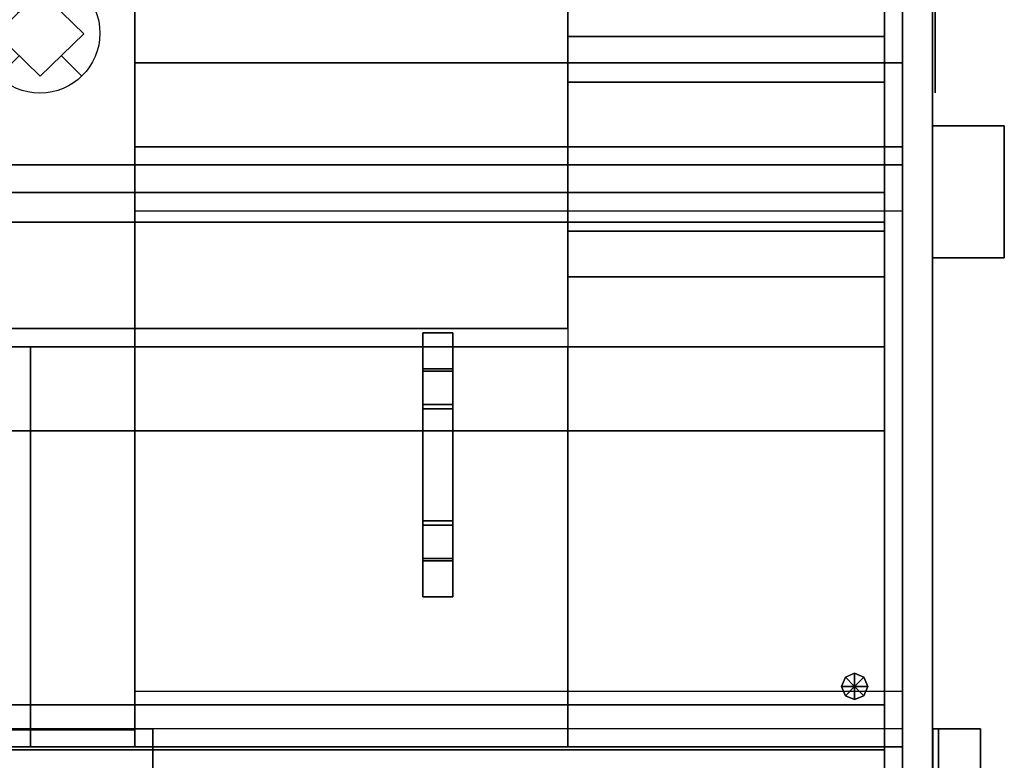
# Model space of a CAD drawing. Header units: millimetres. Extents: x 0 to 1216358, y -266558 to 2852.
# Tile 23 of 76: x 1016518 to 1017133, y -134189 to -133726. Entities that reach past the tile are written whole.
import ezdxf

# ---------------------------------------------------------------- set-up
doc = ezdxf.new("R2010")
doc.units = ezdxf.units.MM
doc.layers.get('0').update_dxf_attribs({"lineweight": 13})
for name, color, linetype in [('MAT_110_BYOLXP003919182844', 110, 'Continuous'), ('MAT_154_BYOLXP003919182844', 154, 'Continuous'), ('MAT_250_BYOLXP003919182844', 250, 'Continuous'), ('MAT_252_BYOLXP003919182844', 252, 'Continuous'), ('MAT_253_BYOLXP003919182844', 253, 'Continuous'), ('MAT_30_BYOLXP003919182844', 30, 'Continuous'), ('MAT_50_BYOLXP003919182844', 50, 'Continuous'), ('Mat_mar_BYOLXP003919182844', 7, 'Continuous')]:
    doc.layers.add(name, color=color, linetype=linetype)

# ---------------------------------------------------------------- blocks, each defined once
blk = doc.blocks.new('1264_94_BYOLXP003919182844')
at = {"layer": 'MAT_253_BYOLXP003919182844'}
blk.add_3dface([(3095, 1760.2253, -560.0018), (3095, 3220.2253, -560.0018), (3095, 3220.2253, -535.0018), (3095, 1760.2253, -535.0018)], dxfattribs=at)
blk = doc.blocks.new('1012_95_BYOLXP003919182844')
at = {"layer": 'MAT_253_BYOLXP003919182844'}
blk.add_3dface([(3095, 3220.2253, -560.0018), (3095, 1760.2253, -560.0018), (2610, 1760.2253, -560.0018), (2610, 3220.2253, -560.0017)], dxfattribs=at)
blk = doc.blocks.new('1264_96_BYOLXP003919182844')
at = {"layer": 'MAT_253_BYOLXP003919182844'}
blk.add_3dface([(3095, 3220.2253, -535.0018), (2610, 3220.2253, -535.0017), (2610, 1760.2253, -535.0018), (3095, 1760.2253, -535.0018)], dxfattribs=at)
blk = doc.blocks.new('1264_97_BYOLXP003919182844')
at = {"layer": 'MAT_253_BYOLXP003919182844'}
blk.add_3dface([(3095, 3220.2253, -560.0018), (2610, 3220.2253, -560.0017), (2610, 3220.2253, -535.0017), (3095, 3220.2253, -535.0018)], dxfattribs=at)
blk = doc.blocks.new('1264_98_BYOLXP003919182844')
at = {"layer": 'MAT_253_BYOLXP003919182844'}
blk.add_3dface([(2610, 3220.2253, -560.0017), (2610, 1760.2253, -560.0018), (2610, 1760.2253, -535.0018), (2610, 3220.2253, -535.0017)], dxfattribs=at)
blk = doc.blocks.new('1264_100_BYOLXP003919182844')
at = {"layer": 'MAT_253_BYOLXP003919182844'}
blk.add_3dface([(3048.7988, 3220.2253, -558.5017), (3048.7988, 2580.2253, -558.5017), (2648.259, 2580.2253, -558.5017), (2648.259, 3220.2253, -558.5016)], dxfattribs=at)
blk = doc.blocks.new('1265_101_BYOLXP003919182844')
at = {"layer": 'MAT_250_BYOLXP003919182844'}
for points in [[(2750.001, 2845.2256, -557.5007), (2782.0569, 2845.2256, -557.5008), (2780, 2845.2256, -562.5007), (2750.0002, 2845.2256, -562.5007)], [(2780, 2845.2256, -562.5007), (2780, 2820.2256, -562.5009), (2750.0002, 2820.2256, -562.5007), (2750.0002, 2845.2256, -562.5007)], [(2750.001, 2820.2256, -557.5008), (2750.001, 2845.2256, -557.5007), (2750.0002, 2845.2256, -562.5007), (2750.0002, 2820.2256, -562.5007)], [(2782.0569, 2845.2256, -557.5008), (2750.001, 2845.2256, -557.5007), (2750.001, 2820.2256, -557.5008), (2782.0569, 2820.2256, -557.5009)], [(2782.0569, 2845.2256, -557.5008), (2813.2341, 2845.2256, -588.6639), (2809.6987, 2845.2256, -592.1995), (2780, 2845.2256, -562.5007)], [(2809.6985, 2845.2256, -592.1995), (2809.6985, 2820.2256, -592.1995), (2780, 2820.2256, -562.5009), (2780, 2845.2256, -562.5007)], [(2813.2341, 2845.2256, -588.6639), (2782.0569, 2845.2256, -557.5008), (2782.0569, 2820.2256, -557.5009), (2813.2341, 2820.2256, -588.664)], [(2809.6985, 2845.2256, -592.1995), (2813.2341, 2845.2256, -588.6639), (2906.7661, 2845.2253, -588.6639), (2910.3018, 2845.2253, -592.1995)], [(2910.3018, 2845.2253, -592.1995), (2910.3018, 2820.2253, -592.1995), (2809.6985, 2820.2256, -592.1995), (2809.6985, 2845.2256, -592.1995)], [(2813.2341, 2845.2256, -588.6639), (2813.2341, 2820.2256, -588.664), (2906.7661, 2820.2253, -588.664), (2906.7661, 2845.2253, -588.6639)], [(2940.0002, 2845.2251, -562.5011), (2910.3018, 2845.2253, -592.1995), (2906.7661, 2845.2253, -588.6639), (2938.1919, 2845.2251, -557.5011)], [(2906.7661, 2845.2253, -588.6639), (2906.7661, 2820.2253, -588.664), (2938.1919, 2820.2251, -557.5012), (2938.1919, 2845.2251, -557.5011)], [(2910.3018, 2845.2253, -592.1995), (2940.0002, 2845.2251, -562.5011), (2940.0002, 2820.2251, -562.5012), (2910.3018, 2820.2253, -592.1995)], [(2938.1919, 2845.2251, -557.5011), (2970.0002, 2845.2251, -557.501), (2970, 2845.2251, -562.5011), (2940.0002, 2845.2251, -562.5011)], [(2970.0002, 2845.2251, -557.5011), (2938.1919, 2845.2251, -557.5011), (2938.1919, 2820.2251, -557.5012), (2970.0002, 2820.2251, -557.5011)], [(2970.0002, 2845.2251, -562.501), (2970.0002, 2820.2251, -562.5011), (2940.0002, 2820.2251, -562.5012), (2940.0002, 2845.2251, -562.5011)], [(2970.0002, 2845.2251, -557.5011), (2970.0002, 2820.2251, -557.5012), (2970.0002, 2820.2251, -562.5011), (2970.0002, 2845.2251, -562.501)], [(2782.0569, 2820.2256, -557.5009), (2750.001, 2820.2256, -557.5008), (2750.0002, 2820.2256, -562.5007), (2780, 2820.2256, -562.5009)], [(2813.2341, 2820.2256, -588.664), (2782.0569, 2820.2256, -557.5009), (2780, 2820.2256, -562.5009), (2809.6985, 2820.2256, -592.1995)], [(2813.2341, 2820.2256, -588.664), (2809.6985, 2820.2256, -592.1995), (2910.3018, 2820.2253, -592.1995), (2906.7661, 2820.2253, -588.664)], [(2910.3018, 2820.2253, -592.1995), (2940.0002, 2820.2251, -562.5012), (2938.1919, 2820.2251, -557.5012), (2906.7661, 2820.2253, -588.664)], [(2970.0002, 2820.2251, -557.5012), (2938.1919, 2820.2251, -557.5012), (2940.0002, 2820.2251, -562.5012), (2970.0002, 2820.2251, -562.5011)]]:
    blk.add_3dface(points, dxfattribs=at)
blk = doc.blocks.new('1002_108_BYOLXP003919182844')
at = {"layer": 'MAT_253_BYOLXP003919182844'}
blk.add_3dface([(2595.0002, 3220.2251, -200.0018), (2595.0002, 2580.2251, -200.0019), (2595.0002, 2580.2251, -225.0019), (2595.0002, 3220.2251, -225.0018)], dxfattribs=at)
blk = doc.blocks.new('1002_110_BYOLXP003919182844')
at = {"layer": 'MAT_253_BYOLXP003919182844'}
blk.add_3dface([(2525, 2580.2251, -200.0017), (2525, 3220.2251, -200.0017), (2525, 3220.2251, -225.0017), (2525, 2580.2251, -225.0017)], dxfattribs=at)
blk = doc.blocks.new('1002_111_BYOLXP003919182844')
at = {"layer": 'MAT_253_BYOLXP003919182844'}
blk.add_3dface([(2525, 3220.2251, -200.0017), (2525, 2580.2251, -200.0017), (3095, 2580.2251, -200.0032), (3095, 3220.2251, -200.0032)], dxfattribs=at)
blk = doc.blocks.new('1002_112_BYOLXP003919182844')
at = {"layer": 'MAT_253_BYOLXP003919182844'}
blk.add_3dface([(2525, 3220.2251, -225.0017), (3095, 3220.2251, -225.0032), (3095, 2580.2251, -225.0032), (2525, 2580.2251, -225.0017)], dxfattribs=at)
blk = doc.blocks.new('1002_113_BYOLXP003919182844')
at = {"layer": 'MAT_253_BYOLXP003919182844'}
blk.add_3dface([(2525, 3220.2251, -200.0017), (3095, 3220.2251, -200.0032), (3095, 3220.2251, -225.0032), (2525, 3220.2251, -225.0017)], dxfattribs=at)
blk = doc.blocks.new('1002_114_BYOLXP003919182844')
at = {"layer": 'MAT_253_BYOLXP003919182844'}
blk.add_3dface([(3095, 3220.2251, -200.0032), (3095, 2580.2251, -200.0032), (3095, 2580.2251, -225.0032), (3095, 3220.2251, -225.0032)], dxfattribs=at)
blk = doc.blocks.new('1002_115_BYOLXP003919182844')
at = {"layer": 'MAT_253_BYOLXP003919182844'}
blk.add_3dface([(3095, 2580.2251, -200.0032), (2525, 2580.2251, -200.0017), (2525, 2580.2251, -225.0017), (3095, 2580.2251, -225.0032)], dxfattribs=at)
blk = doc.blocks.new('1002_118_BYOLXP003919182844')
at = {"layer": 'MAT_252_BYOLXP003919182844'}
for points in [[(3120, 3220.2251, -200.0018), (3080, 3220.2251, -200.0018), (3080, 1760.2251, -200.0018), (3120, 1760.2251, -200.0018)], [(3120, 3220.2251, -225.0018), (3120, 1760.2251, -225.0018), (3095, 1760.2251, -225.0018), (3095, 3220.2251, -225.0018)], [(3095, 3220.2251, -225.0018), (3095, 1760.2251, -225.0018), (3095, 1760.2251, -200.0018), (3095, 3220.2251, -200.0018)]]:
    blk.add_3dface(points, dxfattribs=at)
blk = doc.blocks.new('1002_120_BYOLXP003919182844')
at = {"layer": 'MAT_252_BYOLXP003919182844'}
for points in [[(3120, 3220.2251, -560.0018), (3120, 1760.2251, -560.0018), (3095, 1760.2251, -560.0018), (3095, 3220.2251, -560.0018)], [(3120, 3220.2251, -535.0019), (3095, 3220.2251, -535.0019), (3095, 1760.2251, -535.0018), (3120, 1760.2251, -535.0018)], [(3095, 3220.2251, -560.0018), (3095, 1760.2251, -560.0018), (3095, 1760.2251, -535.0018), (3095, 3220.2251, -535.0019)]]:
    blk.add_3dface(points, dxfattribs=at)
blk = doc.blocks.new('1002_121_BYOLXP003919182844')
at = {"layer": 'MAT_253_BYOLXP003919182844'}
blk.add_3dface([(3120, 3245.2251, -560.0018), (1880, 3245.2251, -560.0017), (1880, 3245.2251, -200.0017), (3120, 3245.2251, -200.0018)], dxfattribs=at)
blk = doc.blocks.new('1002_122_BYOLXP003919182844')
at = {"layer": 'MAT_253_BYOLXP003919182844'}
blk.add_3dface([(3120, 3245.2251, -200.0018), (1880, 3245.2251, -200.0017), (1880, 3220.2251, -200.0017), (3120, 3220.2251, -200.0018)], dxfattribs=at)
blk = doc.blocks.new('1002_124_BYOLXP003919182844')
at = {"layer": 'MAT_253_BYOLXP003919182844'}
blk.add_3dface([(1880, 3220.2251, -225.0017), (3120, 3220.2251, -225.0018), (3120, 3220.2251, -200.0018), (1880, 3220.2251, -200.0017)], dxfattribs=at)
blk = doc.blocks.new('1002_125_BYOLXP003919182844')
at = {"layer": 'MAT_253_BYOLXP003919182844'}
blk.add_3dface([(3120, 3245.2251, -560.0018), (3120, 3220.2251, -560.0018), (1880, 3220.2251, -560.0017), (1880, 3245.2251, -560.0017)], dxfattribs=at)
blk = doc.blocks.new('1002_127_BYOLXP003919182844')
at = {"layer": 'MAT_253_BYOLXP003919182844'}
blk.add_3dface([(1880, 3220.2251, -560.0017), (3120, 3220.2251, -560.0018), (3120, 3220.2251, -535.0018), (1880, 3220.2251, -535.0017)], dxfattribs=at)
blk = doc.blocks.new('1002_128_BYOLXP003919182844')
at = {"layer": 'MAT_253_BYOLXP003919182844'}
blk.add_3dface([(3120, 3220.2251, -535.0018), (3120, 3205.2251, -535.0018), (1880, 3205.2251, -535.0017), (1880, 3220.2251, -535.0017)], dxfattribs=at)
blk = doc.blocks.new('1002_129_BYOLXP003919182844')
at = {"layer": 'MAT_253_BYOLXP003919182844'}
blk.add_3dface([(3120, 3220.2251, -225.0018), (1880, 3220.2251, -225.0017), (1880, 3205.2251, -225.0017), (3120, 3205.2251, -225.0018)], dxfattribs=at)
blk = doc.blocks.new('1002_130_BYOLXP003919182844')
at = {"layer": 'MAT_253_BYOLXP003919182844'}
blk.add_3dface([(1880, 3205.2251, -535.0017), (3120, 3205.2251, -535.0018), (3120, 3205.2251, -225.0018), (1880, 3205.2251, -225.0017)], dxfattribs=at)
blk = doc.blocks.new('M_P_131_BYOLXP003919182844')
at = {"layer": 'Mat_mar_BYOLXP003919182844', "color": 110}
for points in [[(2500.0334, 3247.2251, -330.0017), (2505.1101, 3247.2251, -330.2022), (2510.0535, 3247.2251, -331.0044), (2514.7961, 3247.2251, -332.2076), (2519.4055, 3247.2251, -333.9456), (2523.7476, 3247.2251, -336.0178), (2527.8892, 3247.2251, -338.5579), (2531.7634, 3247.2251, -341.3654), (2535.304, 3247.2251, -344.6407), (2538.5771, 3247.2251, -348.1835), (2541.4495, 3247.2251, -352.0605), (2543.9211, 3247.2251, -356.2049), (2546.0588, 3247.2251, -360.5498), (2547.7288, 3247.2251, -365.1621), (2548.9312, 3247.2251, -369.9081), (2549.7329, 3247.2251, -374.8546), (2550, 3247.2251, -379.9349), (2549.7329, 3247.2251, -385.0819), (2548.9312, 3247.2251, -390.0284), (2547.7288, 3247.2251, -394.8413), (2546.0588, 3247.2251, -399.4536), (2543.9211, 3247.2251, -403.7985), (2541.4495, 3247.2251, -407.9429), (2538.5771, 3247.2251, -411.7531), (2535.304, 3247.2251, -415.3627), (2531.7634, 3247.2251, -418.5712), (2527.8892, 3247.2251, -421.4456), (2523.7476, 3247.2251, -423.9857), (2519.4055, 3247.2251, -426.0579), (2514.7961, 3247.2251, -427.7958), (2510.0535, 3247.2251, -428.999), (2505.1101, 3247.2251, -429.7343), (2500.0334, 3247.2251, -430.0017), (2494.9565, 3247.2251, -429.7343), (2489.9465, 3247.2251, -428.999), (2485.137, 3247.2251, -427.7958), (2480.5278, 3247.2251, -426.0579), (2476.1858, 3247.2251, -423.9857), (2472.0442, 3247.2251, -421.4456), (2468.2366, 3247.2251, -418.5712), (2464.6292, 3247.2251, -415.3627), (2461.4897, 3247.2251, -411.7531), (2458.5505, 3247.2251, -407.9429), (2456.012, 3247.2251, -403.7985), (2453.9412, 3247.2251, -399.4536), (2452.2043, 3247.2251, -394.8413), (2451.002, 3247.2251, -390.0284), (2450.2671, 3247.2251, -385.0819), (2450, 3247.2251, -379.9349), (2450.2671, 3247.2251, -374.8546), (2451.002, 3247.2251, -369.9081), (2452.2043, 3247.2251, -365.1621), (2453.9412, 3247.2251, -360.5498), (2456.012, 3247.2251, -356.2049), (2458.5505, 3247.2251, -352.0605), (2461.4897, 3247.2251, -348.1835), (2464.6292, 3247.2251, -344.6407), (2468.2366, 3247.2251, -341.3654), (2472.0442, 3247.2251, -338.5579), (2476.1858, 3247.2251, -336.0178), (2480.5278, 3247.2251, -333.9456), (2485.137, 3247.2251, -332.2076), (2489.9465, 3247.2251, -331.0044), (2494.9565, 3247.2251, -330.2022), (2500.0334, 3247.2251, -330.0017)], [(2482.4648, 3247.2251, -361.6862), (2464.8296, 3247.2251, -344.106)], [(2500.3674, 3247.2251, -343.3707), (2535.8384, 3247.2251, -379.7343), (2500.3674, 3247.2251, -416.1648), (2464.8296, 3247.2251, -379.7343), (2500.3674, 3247.2251, -343.3707)], [(2482.6653, 3247.2251, -398.1167), (2464.8965, 3247.2251, -415.8306)], [(2518.6707, 3247.2251, -397.0472), (2536.1055, 3247.2251, -414.6274)], [(2518.8042, 3247.2251, -362.0873), (2535.7715, 3247.2251, -345.1087)]]:
    blk.add_polyline3d(points, dxfattribs=at)
blk = doc.blocks.new('1002_143_BYOLXP003919182844')
at = {"layer": 'MAT_252_BYOLXP003919182844'}
for points in [[(2610, 3220.2251, -560.0017), (2610, 1760.2251, -560.0018), (2390, 1760.2251, -560.0018), (2390, 3220.2251, -560.0017)], [(2610, 3220.2251, -535.0017), (2390, 3220.2251, -535.0017), (2390, 1760.2251, -535.0018), (2610, 1760.2251, -535.0018)], [(2610, 1760.2251, -560.0018), (2610, 3220.2251, -560.0017), (2610, 3220.2251, -535.0017), (2610, 1760.2251, -535.0018)]]:
    blk.add_3dface(points, dxfattribs=at)
blk = doc.blocks.new('1002_144_BYOLXP003919182844')
at = {"layer": 'MAT_252_BYOLXP003919182844'}
for points in [[(2525, 3220.2251, -225.0016), (2525, 2580.2251, -225.0017), (2475, 2580.2251, -225.0016), (2475, 3220.2251, -225.0016)], [(2525, 3220.2251, -200.0016), (2475, 3220.2251, -200.0016), (2475, 2580.2251, -200.0016), (2525, 2580.2251, -200.0017)], [(2475, 3220.2251, -225.0016), (2475, 2580.2251, -225.0016), (2475, 2580.2251, -200.0016), (2475, 3220.2251, -200.0016)], [(2525, 2580.2251, -225.0017), (2525, 3220.2251, -225.0016), (2525, 3220.2251, -200.0016), (2525, 2580.2251, -200.0017)]]:
    blk.add_3dface(points, dxfattribs=at)
blk = doc.blocks.new('1002_159_BYOLXP003919182844')
at = {"layer": 'MAT_253_BYOLXP003919182844'}
for points in [[(3120, 2385.2258, -535.0021), (3080, 2385.2258, -535.0021), (3080, 2595.2258, -535.0015), (3120, 2595.2258, -535.0015)], [(3080, 2385.2251, -225.002), (3080, 2595.2251, -225.0015), (3080, 2595.2258, -535.0015), (3080, 2385.2258, -535.0021)], [(3080, 2595.2251, -225.0015), (3120, 2595.2251, -225.0015), (3120, 2595.2258, -535.0015), (3080, 2595.2258, -535.0015)], [(3120, 2385.2251, -225.002), (3120, 2595.2251, -225.0015), (3080, 2595.2251, -225.0015), (3080, 2385.2251, -225.002)], [(3120, 2595.2251, -225.0015), (3120, 2385.2251, -225.002), (3120, 2385.2258, -535.0021), (3120, 2595.2258, -535.0015)], [(3120, 2385.2251, -225.002), (3080, 2385.2251, -225.002), (3080, 2385.2258, -535.0021), (3120, 2385.2258, -535.0021)]]:
    blk.add_3dface(points, dxfattribs=at)
blk = doc.blocks.new('1002_160_BYOLXP003919182844')
at = {"layer": 'MAT_253_BYOLXP003919182844'}
for points in [[(3080.9871, 2580.2251, -224.8018), (3080.9871, 2400.2251, -224.8018), (1920.465, 2400.2251, -224.8017), (1920.465, 2580.2251, -224.8017)], [(3080.9871, 2580.2251, -200.0018), (1920.465, 2580.2251, -200.0017), (1920.465, 2400.2251, -200.0017), (3080.9871, 2400.2251, -200.0018)], [(3080.9871, 2580.2251, -224.8018), (1920.465, 2580.2251, -224.8017), (1920.465, 2580.2251, -200.0017), (3080.9871, 2580.2251, -200.0018)], [(1920.465, 2580.2251, -224.8017), (1920.465, 2400.2251, -224.8017), (1920.465, 2400.2251, -200.0017), (1920.465, 2580.2251, -200.0017)], [(3080.9871, 2400.2251, -224.8018), (3080.9871, 2580.2251, -224.8018), (3080.9871, 2580.2251, -200.0018), (3080.9871, 2400.2251, -200.0018)], [(1920.465, 2400.2251, -224.8017), (3080.9871, 2400.2251, -224.8018), (3080.9871, 2400.2251, -200.0018), (1920.465, 2400.2251, -200.0017)]]:
    blk.add_3dface(points, dxfattribs=at)
blk = doc.blocks.new('1002_161_BYOLXP003919182844')
at = {"layer": 'MAT_253_BYOLXP003919182844'}
blk.add_3dface([(2633.1677, 3205.2068, -268.0027), (2633.168, 3205.2068, -225.0027), (2633.1653, 1775.146, -225.0029), (2633.165, 1775.146, -268.0029)], dxfattribs=at)
blk = doc.blocks.new('M_P_163_BYOLXP003919182844')
at = {"layer": 'Mat_mar_BYOLXP003919182844', "color": 110}
for points in [[(2500.3313, 2551.019, -562.0018), (2505.408, 2550.8186, -562.0018), (2510.3513, 2550.0164, -562.0018), (2515.094, 2548.8132, -562.0018), (2519.7034, 2547.0752, -562.0018), (2524.0454, 2545.0029, -562.0018), (2528.187, 2542.4629, -562.0018), (2532.0613, 2539.6555, -562.0018), (2535.6018, 2536.3799, -562.0018), (2538.875, 2532.8372, -562.0018), (2541.7473, 2528.9602, -562.0018), (2544.219, 2524.8159, -562.0018), (2546.3567, 2520.4709, -562.0018), (2548.0266, 2515.8586, -562.0018), (2549.229, 2511.1125, -562.0018), (2550.0308, 2506.166, -562.0018), (2550.2979, 2501.0859, -562.0018), (2550.0308, 2495.9387, -562.0018), (2549.229, 2490.9922, -562.0018), (2548.0266, 2486.1794, -562.0018), (2546.3567, 2481.5671, -562.0018), (2544.219, 2477.2222, -562.0018), (2541.7473, 2473.0779, -562.0018), (2538.875, 2469.2678, -562.0018), (2535.6018, 2465.658, -562.0018), (2532.0613, 2462.4495, -562.0018), (2528.187, 2459.5752, -562.0018), (2524.0454, 2457.0352, -562.0018), (2519.7034, 2454.9629, -562.0018), (2515.094, 2453.2249, -562.0018), (2510.3513, 2452.0217, -562.0018), (2505.408, 2451.2864, -562.0018), (2500.3313, 2451.019, -562.0018), (2495.2544, 2451.2864, -562.0018), (2490.2444, 2452.0217, -562.0018), (2485.4348, 2453.2249, -562.0018), (2480.8257, 2454.9629, -562.0018), (2476.4836, 2457.0352, -562.0018), (2472.342, 2459.5752, -562.0018), (2468.5344, 2462.4495, -562.0018), (2464.927, 2465.658, -562.0018), (2461.7876, 2469.2678, -562.0018), (2458.8484, 2473.0779, -562.0018), (2456.3098, 2477.2222, -562.0018), (2454.239, 2481.5671, -562.0018), (2452.5022, 2486.1794, -562.0018), (2451.2998, 2490.9922, -562.0018), (2450.5649, 2495.9387, -562.0018), (2450.2979, 2501.0859, -562.0018), (2450.5649, 2506.166, -562.0018), (2451.2998, 2511.1125, -562.0018), (2452.5022, 2515.8586, -562.0018), (2454.239, 2520.4709, -562.0018), (2456.3098, 2524.8159, -562.0018), (2458.8484, 2528.9602, -562.0018), (2461.7876, 2532.8372, -562.0018), (2464.927, 2536.3799, -562.0018), (2468.5344, 2539.6555, -562.0018), (2472.342, 2542.4629, -562.0018), (2476.4836, 2545.0029, -562.0018), (2480.8257, 2547.0752, -562.0018), (2485.4348, 2548.8132, -562.0018), (2490.2444, 2550.0164, -562.0018), (2495.2544, 2550.8186, -562.0018), (2500.3313, 2551.019, -562.0018)], [(2500.6653, 2537.6501, -562.0018), (2536.1362, 2501.2864, -562.0018), (2500.6653, 2464.856, -562.0018), (2465.1274, 2501.2864, -562.0018), (2500.6653, 2537.6501, -562.0018)], [(2482.7627, 2519.3345, -562.0018), (2465.1274, 2536.9148, -562.0018)], [(2519.1021, 2518.9336, -562.0018), (2536.0693, 2535.9121, -562.0018)], [(2482.9631, 2482.9041, -562.0018), (2465.1943, 2465.1902, -562.0018)], [(2518.9685, 2483.9736, -562.0018), (2536.4033, 2466.3933, -562.0018)]]:
    blk.add_polyline3d(points, dxfattribs=at)
blk = doc.blocks.new('1291_173_BYOLXP003919182844')
at = {"layer": 'MAT_252_BYOLXP003919182844'}
for points in [[(3120, 3250.2251, -415.0018), (3080, 3250.2251, -415.0018), (3080, 3250.2251, -290.0018), (3120, 3250.2251, -290.0018)], [(3080, 3250.2251, -415.0018), (3080, 3245.425, -415.0018), (3080, 3245.425, -290.0018), (3080, 3250.2251, -290.0018)], [(3120, 3250.2251, -415.0018), (3120, 3245.425, -415.0018), (3080, 3245.425, -415.0018), (3080, 3250.2251, -415.0018)], [(3120, 3250.2251, -290.0018), (3080, 3250.2251, -290.0018), (3080, 3245.425, -290.0018), (3120, 3245.425, -290.0018)], [(3080, 3245.425, -415.0018), (3120, 3245.425, -415.0018), (3120, 3245.425, -290.0018), (3080, 3245.425, -290.0018)], [(3120, 3245.425, -415.0018), (3120, 3250.2251, -415.0018), (3120, 3250.2251, -290.0018), (3120, 3245.425, -290.0018)]]:
    blk.add_3dface(points, dxfattribs=at)
blk = doc.blocks.new('1291_175_BYOLXP003919182844')
at = {"layer": 'MAT_252_BYOLXP003919182844'}
for points in [[(3080, 3285.2251, -285.0018), (3080, 3245.2251, -285.0018), (3120, 3245.2251, -285.0018), (3120, 3285.2251, -285.0018)], [(3080, 3285.2251, -290.0018), (3080, 3245.2251, -290.0018), (3080, 3245.2251, -285.0018), (3080, 3285.2251, -285.0018)], [(3080, 3285.2251, -290.0018), (3120, 3285.2251, -290.0018), (3120, 3245.2251, -290.0018), (3080, 3245.2251, -290.0018)], [(3120, 3285.2251, -290.0018), (3080, 3285.2251, -290.0018), (3080, 3285.2251, -285.0018), (3120, 3285.2251, -285.0018)], [(3120, 3245.2251, -290.0018), (3120, 3285.2251, -290.0018), (3120, 3285.2251, -285.0018), (3120, 3245.2251, -285.0018)], [(3080, 3245.2251, -290.0018), (3120, 3245.2251, -290.0018), (3120, 3245.2251, -285.0018), (3080, 3245.2251, -285.0018)]]:
    blk.add_3dface(points, dxfattribs=at)
blk = doc.blocks.new('1002_176_BYOLXP003919182844')
at = {"layer": 'MAT_253_BYOLXP003919182844'}
for points in [[(3060, 2493.1401, -509.702), (2831.6787, 2493.1404, -367.8669), (3060, 2493.1411, -225.002), (3095, 2493.1401, -509.702)], [(3095, 2493.1411, -225.002), (3095, 2493.1401, -509.702), (3060, 2493.1411, -225.002), (3095, 2493.1411, -225.002)]]:
    blk.add_3dface(points, dxfattribs=at)
blk = doc.blocks.new('1383_178_BYOLXP003919182844')
at = {"layer": 'MAT_110_BYOLXP003919182844'}
for points in [[(3044.6641, 3180.2251, -594.7483), (3033.6641, 3180.2251, -594.7483), (3036.8857, 3188.0034, -594.7482), (3044.6641, 3191.2251, -594.7482)], [(3044.6641, 3180.2251, -534.7483), (3036.8857, 3188.0034, -534.7482), (3033.6641, 3180.2251, -534.7483), (3036.8857, 3172.4468, -534.7483)], [(3036.8857, 3188.0034, -594.7482), (3033.6641, 3180.2251, -594.7483), (3033.6641, 3180.2251, -534.7483), (3036.8857, 3188.0034, -534.7482)], [(3044.6641, 3191.2251, -534.7482), (3036.8857, 3188.0034, -534.7482), (3044.6641, 3180.2251, -534.7483), (3052.4421, 3188.0034, -534.7482)], [(3044.6641, 3191.2251, -594.7482), (3036.8857, 3188.0034, -594.7482), (3036.8857, 3188.0034, -534.7482), (3044.6641, 3191.2251, -534.7482)], [(3052.4421, 3188.0034, -594.7482), (3044.6641, 3191.2251, -594.7482), (3044.6641, 3191.2251, -534.7482), (3052.4421, 3188.0034, -534.7482)], [(3044.6641, 3180.2251, -594.7483), (3044.6641, 3191.2251, -594.7482), (3052.4421, 3188.0034, -594.7482), (3055.6641, 3180.2251, -594.7483)], [(3055.6641, 3180.2251, -534.7483), (3052.4421, 3188.0034, -534.7482), (3044.6641, 3180.2251, -534.7483), (3052.4421, 3172.4468, -534.7483)], [(3055.6641, 3180.2251, -594.7483), (3052.4421, 3188.0034, -594.7482), (3052.4421, 3188.0034, -534.7482), (3055.6641, 3180.2251, -534.7483)], [(3044.6641, 3180.2251, -594.7483), (3044.6641, 3169.2251, -594.7483), (3036.8857, 3172.447, -594.7483), (3033.6641, 3180.2251, -594.7483)], [(3033.6641, 3180.2251, -594.7483), (3036.8857, 3172.447, -594.7483), (3036.8857, 3172.4468, -534.7483), (3033.6641, 3180.2251, -534.7483)], [(3044.6641, 3169.2251, -534.7483), (3052.4421, 3172.4468, -534.7483), (3044.6641, 3180.2251, -534.7483), (3036.8857, 3172.4468, -534.7483)], [(3044.6641, 3180.2251, -594.7483), (3055.6641, 3180.2251, -594.7483), (3052.4421, 3172.447, -594.7483), (3044.6641, 3169.2251, -594.7483)], [(3052.4421, 3172.447, -594.7483), (3055.6641, 3180.2251, -594.7483), (3055.6641, 3180.2251, -534.7483), (3052.4421, 3172.4468, -534.7483)], [(3036.8857, 3172.447, -594.7483), (3044.6641, 3169.2251, -594.7483), (3044.6641, 3169.2251, -534.7483), (3036.8857, 3172.4468, -534.7483)], [(3044.6641, 3169.2251, -594.7483), (3052.4421, 3172.447, -594.7483), (3052.4421, 3172.4468, -534.7483), (3044.6641, 3169.2251, -534.7483)]]:
    blk.add_3dface(points, dxfattribs=at)
blk = doc.blocks.new('1065_181_BYOLXP003919182844')
at = {"layer": 'MAT_154_BYOLXP003919182844'}
for points in [[(2665.375, 2941.2251, -489.3482), (2503.0127, 2941.2249, -299.2469), (2503.0129, 3205.2249, -299.2465), (2665.3752, 3205.2251, -489.3477)], [(2503.0127, 2941.2249, -299.2469), (2541.033, 2941.2246, -266.7745), (2541.0332, 3205.2246, -266.774), (2503.0129, 3205.2249, -299.2465)], [(2503.0129, 3205.2249, -299.2465), (2541.0332, 3205.2246, -266.774), (2703.3955, 3205.2251, -456.8752), (2665.3752, 3205.2251, -489.3477)], [(2541.033, 2941.2246, -266.7745), (2703.3953, 2941.2251, -456.8757), (2703.3955, 3205.2251, -456.8752), (2541.0332, 3205.2246, -266.774)], [(2703.3953, 2941.2251, -456.8757), (2665.375, 2941.2251, -489.3482), (2665.3752, 3205.2251, -489.3477), (2703.3955, 3205.2251, -456.8752)], [(2703.3953, 2941.2251, -456.8757), (2541.033, 2941.2246, -266.7745), (2503.0127, 2941.2249, -299.2469), (2665.375, 2941.2251, -489.3482)]]:
    blk.add_3dface(points, dxfattribs=at)
blk = doc.blocks.new('1065_182_BYOLXP003919182844')
at = {"layer": 'MAT_30_BYOLXP003919182844'}
for points in [[(2687.5496, 3304.9749, -430.7503), (2687.5496, 3244.9749, -430.7503), (2577.5496, 3244.9749, -430.7503), (2577.5496, 3304.9749, -430.7503)], [(2687.5496, 3304.9749, -320.7503), (2577.5496, 3304.9749, -320.7503), (2577.5496, 3244.9749, -320.7503), (2687.5496, 3244.9749, -320.7503)], [(2687.5496, 3304.9749, -430.7503), (2577.5496, 3304.9749, -430.7503), (2577.5496, 3304.9749, -320.7503), (2687.5496, 3304.9749, -320.7503)], [(2577.5496, 3304.9749, -430.7503), (2577.5496, 3244.9749, -430.7503), (2577.5496, 3244.9749, -320.7503), (2577.5496, 3304.9749, -320.7503)], [(2687.5496, 3244.9749, -430.7503), (2687.5496, 3304.9749, -430.7503), (2687.5496, 3304.9749, -320.7503), (2687.5496, 3244.9749, -320.7503)], [(2577.5496, 3244.9749, -430.7503), (2687.5496, 3244.9749, -430.7503), (2687.5496, 3244.9749, -320.7503), (2577.5496, 3244.9749, -320.7503)]]:
    blk.add_3dface(points, dxfattribs=at)
blk = doc.blocks.new('1002_184_BYOLXP003919182844')
at = {"layer": 'MAT_253_BYOLXP003919182844'}
for points in [[(2761.6792, 1775.2263, -370.8658), (2761.6792, 1775.2262, -400.8658), (2761.679, 2493.1401, -400.8684), (2761.679, 2493.1401, -370.8684)], [(2761.6792, 1775.2262, -400.8658), (2831.6792, 1775.2262, -400.8658), (2831.679, 2493.1401, -400.8684), (2761.679, 2493.1401, -400.8684)], [(2831.6792, 1775.2262, -400.8658), (2831.6792, 1775.2263, -367.8658), (2831.679, 2493.1401, -367.8684), (2831.679, 2493.1401, -400.8684)], [(2831.6792, 1775.2263, -367.8658), (3059.9998, 1775.2258, -509.7009), (3059.9998, 2493.1396, -509.7035), (2831.679, 2493.1401, -367.8684)], [(3059.9998, 1775.2258, -509.7009), (3095, 1775.2258, -509.7009), (3094.9998, 2493.1396, -509.7035), (3059.9998, 2493.1396, -509.7035)]]:
    blk.add_3dface(points, dxfattribs=at)
blk = doc.blocks.new('1002_186_BYOLXP003919182844')
at = {"layer": 'MAT_253_BYOLXP003919182844'}
for points in [[(2761.679, 2493.1401, -370.8684), (2761.679, 2493.1401, -400.8684), (2761.679, 2941.2263, -400.87), (2761.679, 2941.2263, -370.87)], [(2761.679, 2493.1401, -400.8684), (2831.679, 2493.1401, -400.8684), (2831.679, 2941.2263, -400.87), (2761.679, 2941.2263, -400.87)], [(2831.679, 2493.1401, -367.8684), (3059.9998, 2493.1409, -225.0034), (3059.9998, 2941.2268, -225.005), (2831.679, 2941.2263, -367.87)], [(2831.679, 2493.1401, -400.8684), (2831.679, 2493.1401, -367.8684), (2831.679, 2941.2263, -367.87), (2831.679, 2941.2263, -400.87)], [(3059.9998, 2493.1409, -225.0034), (3095, 2493.1409, -225.0034), (3094.9998, 2941.2268, -225.0051), (3059.9998, 2941.2268, -225.005)]]:
    blk.add_3dface(points, dxfattribs=at)
blk = doc.blocks.new('1002_187_BYOLXP003919182844')
at = {"layer": 'MAT_253_BYOLXP003919182844'}
for points in [[(2633.1641, 2941.2256, -535.005), (2761.679, 2941.2263, -400.87), (2761.679, 3205.2122, -400.871), (2633.1641, 3205.2117, -535.0059)], [(2761.679, 2941.2263, -400.87), (2831.679, 2941.2263, -400.87), (2831.679, 3205.2122, -400.871), (2761.679, 3205.2122, -400.871)], [(2831.679, 2941.2263, -367.87), (3059.9998, 2941.2268, -225.005), (3059.9998, 3205.2129, -225.006), (2831.679, 3205.2124, -367.871)], [(2831.679, 2941.2263, -400.87), (2831.679, 2941.2263, -367.87), (2831.679, 3205.2124, -367.871), (2831.679, 3205.2122, -400.871)], [(3059.9998, 2941.2268, -225.005), (3094.9998, 2941.2268, -225.0051), (3094.9998, 3205.2129, -225.006), (3059.9998, 3205.2129, -225.006)]]:
    blk.add_3dface(points, dxfattribs=at)
blk = doc.blocks.new('1065_188_BYOLXP003919182844')
at = {"layer": 'MAT_154_BYOLXP003919182844'}
for points in [[(3097.5166, 3205.0249, -534.7018), (3097.5166, 1760.7249, -534.7018), (2657.7329, 1760.7249, -534.7018), (2657.7329, 3205.0249, -534.7017)], [(3097.5166, 3205.0249, -534.7018), (2657.7329, 3205.0249, -534.7017), (2657.7329, 3205.0249, -509.7017), (3097.5166, 3205.0249, -509.7018)], [(2657.7329, 3205.0249, -534.7017), (2657.7329, 1760.7249, -534.7018), (2657.7329, 1760.7249, -509.7018), (2657.7329, 3205.0249, -509.7017)], [(3097.5166, 1760.7249, -534.7018), (3097.5166, 3205.0249, -534.7018), (3097.5166, 3205.0249, -509.7018), (3097.5166, 1760.7249, -509.7018)]]:
    blk.add_3dface(points, dxfattribs=at)
blk = doc.blocks.new('1283_189_BYOLXP003919182844')
at = {"layer": 'MAT_50_BYOLXP003919182844'}
for points in [[(2367.271, 2941.2251, -268.0059), (2633.1646, 2941.2251, -268.006), (2367.271, 2941.2244, -535.0059), (2254.312, 2941.2246, -401.5058)], [(2367.271, 1775.2252, -268.0017), (2633.1646, 1775.2252, -268.0018), (2633.1646, 2941.2251, -268.006), (2367.271, 2941.2251, -268.0059)], [(2633.1646, 2941.2251, -268.006), (2746.312, 2941.2246, -401.5059), (2633.1646, 2941.2244, -535.006), (2367.271, 2941.2244, -535.0059)], [(2633.1646, 1775.2244, -535.0018), (2367.271, 1775.2242, -535.0017), (2367.271, 2941.2244, -535.0059), (2633.1646, 2941.2244, -535.006)], [(2633.1646, 1775.2252, -268.0018), (2746.312, 1775.2249, -401.5017), (2746.312, 2941.2246, -401.5059), (2633.1646, 2941.2251, -268.006)], [(2746.312, 1775.2249, -401.5017), (2633.1646, 1775.2244, -535.0018), (2633.1646, 2941.2244, -535.006), (2746.312, 2941.2246, -401.5059)]]:
    blk.add_3dface(points, dxfattribs=at)
blk = doc.blocks.new('AXAXAXASA')
for name in ['1065_182_BYOLXP003919182844', '1291_175_BYOLXP003919182844', '1002_121_BYOLXP003919182844', '1002_122_BYOLXP003919182844', '1002_125_BYOLXP003919182844', 'M_P_131_BYOLXP003919182844', '1291_173_BYOLXP003919182844', '1002_124_BYOLXP003919182844', '1002_127_BYOLXP003919182844', '1002_128_BYOLXP003919182844', '1002_129_BYOLXP003919182844', '1002_143_BYOLXP003919182844', '1002_144_BYOLXP003919182844', '1002_110_BYOLXP003919182844', '1002_111_BYOLXP003919182844', '1002_112_BYOLXP003919182844', '1002_113_BYOLXP003919182844', '1002_108_BYOLXP003919182844', '1012_95_BYOLXP003919182844', '1264_96_BYOLXP003919182844', '1264_97_BYOLXP003919182844', '1264_98_BYOLXP003919182844', '1264_100_BYOLXP003919182844', '1002_118_BYOLXP003919182844', '1264_94_BYOLXP003919182844', '1002_114_BYOLXP003919182844', '1002_120_BYOLXP003919182844', '1002_130_BYOLXP003919182844', '1065_181_BYOLXP003919182844', '1002_161_BYOLXP003919182844', '1002_187_BYOLXP003919182844', '1065_188_BYOLXP003919182844', '1383_178_BYOLXP003919182844', '1283_189_BYOLXP003919182844', '1002_186_BYOLXP003919182844', '1265_101_BYOLXP003919182844', '1002_159_BYOLXP003919182844', '1002_160_BYOLXP003919182844', '1002_115_BYOLXP003919182844', 'M_P_163_BYOLXP003919182844', '1002_184_BYOLXP003919182844', '1002_176_BYOLXP003919182844']:
    blk.add_blockref(name, (0, 0))

msp = doc.modelspace()

# ---------------------------------------------------------------- block references
at = {"linetype": 'Continuous', "xscale": 0.75, "yscale": 0.75, "zscale": 0.75, "rotation": 270.0002007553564}
msp.add_blockref('AXAXAXASA', (1014654.42, -131859.28, -50), dxfattribs=at)

doc.saveas('drawing.dxf')
